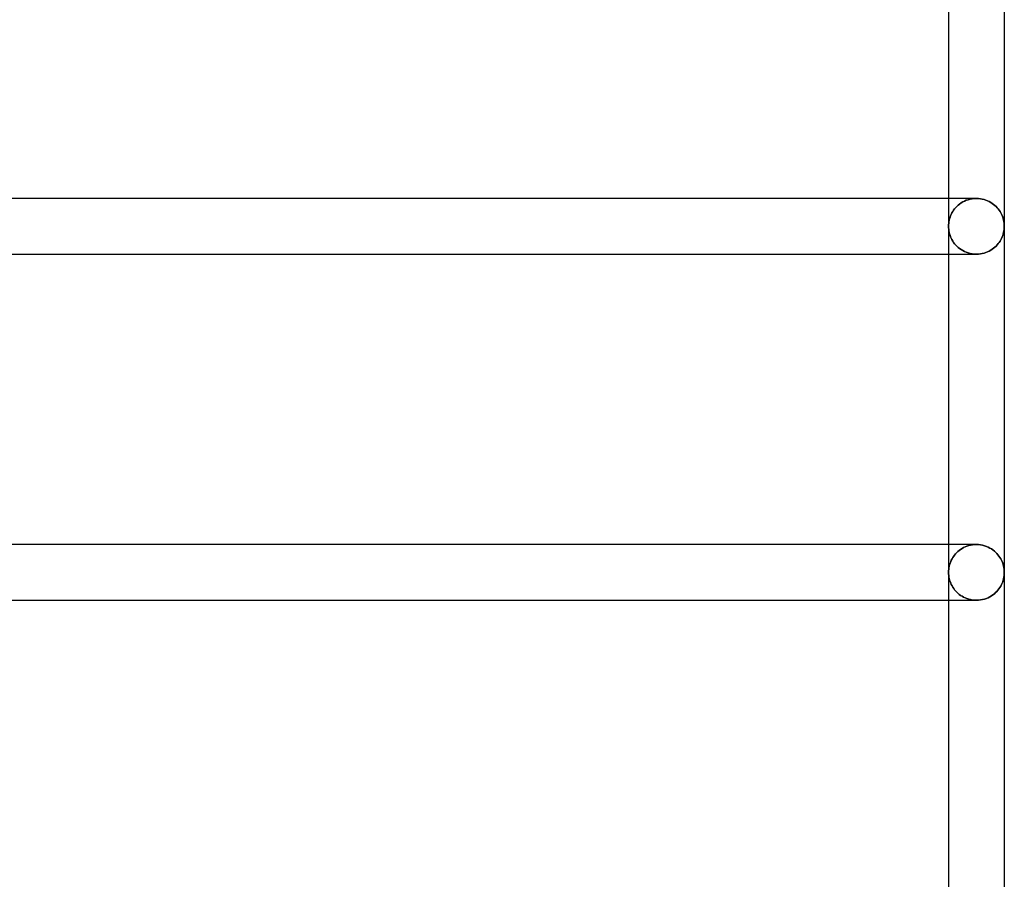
# Model space of a CAD drawing. Header units: millimetres. Extents: x -250 to 250, y -102 to 110.
# Tile 21 of 22: x 192 to 233, y 2 to 37. Entities that reach past the tile are written whole.
import ezdxf

# ---------------------------------------------------------------- set-up
doc = ezdxf.new("R2010")
doc.units = ezdxf.units.MM
doc.layers.add('HIDDEN', color=7, linetype='Continuous')
doc.layers.add('THICK', color=7, linetype='Continuous')

msp = doc.modelspace()

# ---------------------------------------------------------------- linework, layer by layer
at = {"layer": 'HIDDEN'}
for p, q in [((230.84, 29.96), (230.84, 28.8)), ((231.655, 29.908), (231.737, 29.931)), ((231.737, 29.931), (231.655, 29.908)), ((231.737, 29.931), (231.822, 29.947)), ((231.822, 29.947), (231.737, 29.931)), ((231.822, 29.947), (231.909, 29.957)), ((231.909, 29.957), (231.822, 29.947)), ((231.909, 29.957), (231.997, 29.96)), ((231.997, 29.96), (231.909, 29.957)), ((231.998, 29.96), (231.997, 29.96)), ((231.999, 29.96), (231.998, 29.96)), ((231.998, 29.96), (231.998, 29.96)), ((232, 29.96), (231.999, 29.96)), ((231.999, 29.96), (231.999, 29.96)), ((232.082, 29.957), (232, 29.96)), ((232, 29.96), (232, 29.96)), ((232.163, 29.948), (232.082, 29.957)), ((232.242, 29.934), (232.163, 29.948)), ((232.32, 29.914), (232.242, 29.934)), ((231.051, 29.469), (231.093, 29.525)), ((231.093, 29.525), (231.051, 29.469)), ((231.093, 29.525), (231.139, 29.578)), ((231.139, 29.578), (231.093, 29.525)), ((231.139, 29.578), (231.188, 29.63)), ((231.188, 29.63), (231.139, 29.578)), ((231.188, 29.63), (231.242, 29.68)), ((231.242, 29.68), (231.188, 29.63)), ((231.242, 29.68), (231.301, 29.727)), ((231.301, 29.727), (231.242, 29.68)), ((231.301, 29.727), (231.363, 29.771)), ((231.363, 29.771), (231.301, 29.727)), ((231.363, 29.771), (231.43, 29.812)), ((231.43, 29.812), (231.363, 29.771)), ((231.43, 29.812), (231.501, 29.848)), ((231.501, 29.848), (231.43, 29.812)), ((231.501, 29.848), (231.576, 29.881)), ((231.576, 29.881), (231.501, 29.848)), ((231.576, 29.881), (231.655, 29.908)), ((231.655, 29.908), (231.576, 29.881)), ((232.394, 29.89), (232.32, 29.914)), ((232.466, 29.861), (232.394, 29.89)), ((232.534, 29.829), (232.466, 29.861)), ((232.598, 29.793), (232.534, 29.829)), ((232.659, 29.753), (232.598, 29.793)), ((232.716, 29.711), (232.659, 29.753)), ((232.769, 29.667), (232.716, 29.711)), ((232.819, 29.62), (232.769, 29.667)), ((232.865, 29.572), (232.819, 29.62)), ((232.907, 29.521), (232.865, 29.572)), ((232.946, 29.469), (232.907, 29.521)), ((230.867, 29.051), (230.883, 29.112)), ((230.883, 29.112), (230.867, 29.051)), ((230.883, 29.112), (230.902, 29.174)), ((230.902, 29.174), (230.883, 29.112)), ((230.902, 29.174), (230.924, 29.235)), ((230.924, 29.235), (230.902, 29.174)), ((230.924, 29.235), (230.95, 29.295)), ((230.95, 29.295), (230.924, 29.235)), ((230.95, 29.295), (230.98, 29.354)), ((230.98, 29.354), (230.95, 29.295)), ((230.98, 29.354), (231.014, 29.412)), ((231.014, 29.412), (230.98, 29.354)), ((231.014, 29.412), (231.051, 29.469)), ((231.051, 29.469), (231.014, 29.412)), ((232.982, 29.415), (232.946, 29.469)), ((233.015, 29.36), (232.982, 29.415)), ((233.045, 29.302), (233.015, 29.36)), ((233.072, 29.243), (233.045, 29.302)), ((233.095, 29.182), (233.072, 29.243)), ((233.115, 29.121), (233.095, 29.182)), ((233.131, 29.058), (233.115, 29.121)), ((230.84, 28.8), (230.842, 28.863)), ((230.842, 28.863), (230.84, 28.8)), ((230.84, 28.8), (230.842, 28.737)), ((230.842, 28.737), (230.84, 28.8)), ((230.84, 28.8), (230.84, 27.64)), ((230.842, 28.863), (230.847, 28.926)), ((230.847, 28.926), (230.842, 28.863)), ((230.842, 28.737), (230.847, 28.674)), ((230.847, 28.674), (230.842, 28.737)), ((230.847, 28.926), (230.855, 28.988)), ((230.855, 28.988), (230.847, 28.926)), ((230.855, 28.988), (230.867, 29.051)), ((230.867, 29.051), (230.855, 28.988)), ((233.144, 28.994), (233.131, 29.058)), ((233.153, 28.929), (233.144, 28.994)), ((233.158, 28.865), (233.153, 28.929)), ((233.153, 28.671), (233.158, 28.735)), ((233.16, 28.8), (233.158, 28.865)), ((233.158, 28.735), (233.16, 28.8)), ((230.847, 28.674), (230.855, 28.612)), ((230.855, 28.612), (230.847, 28.674)), ((230.855, 28.612), (230.867, 28.549)), ((230.867, 28.549), (230.855, 28.612)), ((230.867, 28.549), (230.883, 28.488)), ((230.883, 28.488), (230.867, 28.549)), ((230.883, 28.488), (230.902, 28.426)), ((230.902, 28.426), (230.883, 28.488)), ((230.902, 28.426), (230.924, 28.365)), ((230.924, 28.365), (230.902, 28.426)), ((230.924, 28.365), (230.95, 28.305)), ((230.95, 28.305), (230.924, 28.365)), ((230.95, 28.305), (230.98, 28.246)), ((230.98, 28.246), (230.95, 28.305)), ((233.015, 28.24), (233.045, 28.298)), ((233.045, 28.298), (233.072, 28.357)), ((233.072, 28.357), (233.095, 28.418)), ((233.095, 28.418), (233.115, 28.479)), ((233.115, 28.479), (233.131, 28.542)), ((233.131, 28.542), (233.144, 28.606)), ((233.144, 28.606), (233.153, 28.671)), ((230.98, 28.246), (231.014, 28.188)), ((231.014, 28.188), (230.98, 28.246)), ((231.014, 28.188), (231.051, 28.131)), ((231.051, 28.131), (231.014, 28.188)), ((231.051, 28.131), (231.093, 28.075)), ((231.093, 28.075), (231.051, 28.131)), ((231.093, 28.075), (231.139, 28.022)), ((231.139, 28.022), (231.093, 28.075)), ((231.139, 28.022), (231.188, 27.97)), ((231.188, 27.97), (231.139, 28.022)), ((231.188, 27.97), (231.242, 27.92)), ((231.242, 27.92), (231.188, 27.97)), ((231.242, 27.92), (231.301, 27.873)), ((231.301, 27.873), (231.242, 27.92)), ((231.301, 27.873), (231.363, 27.829)), ((231.363, 27.829), (231.301, 27.873)), ((232.659, 27.847), (232.716, 27.889)), ((232.716, 27.889), (232.769, 27.933)), ((232.769, 27.933), (232.819, 27.98)), ((232.819, 27.98), (232.865, 28.028)), ((232.865, 28.028), (232.907, 28.079)), ((232.907, 28.079), (232.946, 28.131)), ((232.946, 28.131), (232.982, 28.185)), ((232.982, 28.185), (233.015, 28.24)), ((231.363, 27.829), (231.43, 27.788)), ((231.43, 27.788), (231.363, 27.829)), ((231.43, 27.788), (231.501, 27.752)), ((231.501, 27.752), (231.43, 27.788)), ((231.501, 27.752), (231.576, 27.719)), ((231.576, 27.719), (231.501, 27.752)), ((231.576, 27.719), (231.655, 27.692)), ((231.655, 27.692), (231.576, 27.719)), ((231.655, 27.692), (231.737, 27.669)), ((231.737, 27.669), (231.655, 27.692)), ((231.737, 27.669), (231.822, 27.653)), ((231.822, 27.653), (231.737, 27.669)), ((231.822, 27.653), (231.909, 27.643)), ((231.909, 27.643), (231.822, 27.653)), ((231.909, 27.643), (231.997, 27.64)), ((231.997, 27.64), (231.909, 27.643)), ((231.997, 27.64), (231.998, 27.64)), ((231.998, 27.64), (231.998, 27.64)), ((231.998, 27.64), (231.999, 27.64)), ((231.999, 27.64), (231.999, 27.64)), ((231.999, 27.64), (232, 27.64)), ((232, 27.64), (232.082, 27.643)), ((232, 27.64), (232, 27.64)), ((232.082, 27.643), (232.163, 27.652)), ((232.163, 27.652), (232.242, 27.666)), ((232.242, 27.666), (232.32, 27.686)), ((232.32, 27.686), (232.394, 27.71)), ((232.394, 27.71), (232.466, 27.739)), ((232.466, 27.739), (232.534, 27.771)), ((232.534, 27.771), (232.598, 27.807)), ((232.598, 27.807), (232.659, 27.847)), ((230.84, 15.56), (230.84, 14.4)), ((231.092, 15.123), (231.134, 15.173)), ((231.134, 15.173), (231.092, 15.123)), ((231.134, 15.173), (231.18, 15.222)), ((231.18, 15.222), (231.134, 15.173)), ((231.18, 15.222), (231.229, 15.268)), ((231.229, 15.268), (231.18, 15.222)), ((231.229, 15.268), (231.282, 15.313)), ((231.282, 15.313), (231.229, 15.268)), ((231.282, 15.313), (231.339, 15.355)), ((231.339, 15.355), (231.282, 15.313)), ((231.339, 15.355), (231.4, 15.394)), ((231.4, 15.394), (231.339, 15.355)), ((231.4, 15.394), (231.464, 15.43)), ((231.464, 15.43), (231.4, 15.394)), ((231.464, 15.43), (231.532, 15.462)), ((231.532, 15.462), (231.464, 15.43)), ((231.532, 15.462), (231.603, 15.491)), ((231.603, 15.491), (231.532, 15.462)), ((231.603, 15.491), (231.678, 15.515)), ((231.678, 15.515), (231.603, 15.491)), ((231.678, 15.515), (231.755, 15.534)), ((231.755, 15.534), (231.678, 15.515)), ((231.755, 15.534), (231.834, 15.549)), ((231.834, 15.549), (231.755, 15.534)), ((231.834, 15.549), (231.915, 15.557)), ((231.915, 15.557), (231.834, 15.549)), ((231.915, 15.557), (231.997, 15.56)), ((231.997, 15.56), (231.915, 15.557)), ((231.997, 15.56), (231.998, 15.56)), ((231.998, 15.56), (231.998, 15.56)), ((231.998, 15.56), (231.999, 15.56)), ((231.999, 15.56), (231.999, 15.56)), ((231.999, 15.56), (232, 15.56)), ((232, 15.56), (232.086, 15.557)), ((232, 15.56), (232, 15.56)), ((232.086, 15.557), (232.172, 15.547)), ((232.172, 15.547), (232.255, 15.531)), ((232.255, 15.531), (232.336, 15.509)), ((232.336, 15.509), (232.414, 15.483)), ((232.414, 15.483), (232.488, 15.451)), ((232.488, 15.451), (232.559, 15.415)), ((232.559, 15.415), (232.625, 15.376)), ((232.625, 15.376), (232.687, 15.333)), ((232.687, 15.333), (232.746, 15.287)), ((232.746, 15.287), (232.8, 15.239)), ((232.8, 15.239), (232.85, 15.188)), ((232.85, 15.188), (232.896, 15.136)), ((230.885, 14.721), (230.905, 14.783)), ((230.905, 14.783), (230.885, 14.721)), ((230.905, 14.783), (230.928, 14.844)), ((230.928, 14.844), (230.905, 14.783)), ((230.928, 14.844), (230.954, 14.903)), ((230.954, 14.903), (230.928, 14.844)), ((230.954, 14.903), (230.984, 14.961)), ((230.984, 14.961), (230.954, 14.903)), ((230.984, 14.961), (231.017, 15.017)), ((231.017, 15.017), (230.984, 14.961)), ((231.017, 15.017), (231.053, 15.071)), ((231.053, 15.071), (231.017, 15.017)), ((231.053, 15.071), (231.092, 15.123)), ((231.092, 15.123), (231.053, 15.071)), ((232.896, 15.136), (232.938, 15.081)), ((232.938, 15.081), (232.976, 15.026)), ((232.976, 15.026), (233.01, 14.969)), ((233.01, 14.969), (233.041, 14.91)), ((233.041, 14.91), (233.069, 14.85)), ((233.069, 14.85), (233.093, 14.789)), ((233.093, 14.789), (233.113, 14.726)), ((230.84, 14.4), (230.842, 14.465)), ((230.842, 14.465), (230.84, 14.4)), ((230.842, 14.335), (230.84, 14.4)), ((230.84, 14.4), (230.842, 14.335)), ((230.84, 14.4), (230.84, 13.24)), ((230.842, 14.465), (230.847, 14.53)), ((230.847, 14.53), (230.842, 14.465)), ((230.847, 14.53), (230.856, 14.594)), ((230.856, 14.594), (230.847, 14.53)), ((230.856, 14.594), (230.869, 14.658)), ((230.869, 14.658), (230.856, 14.594)), ((230.869, 14.658), (230.885, 14.721)), ((230.885, 14.721), (230.869, 14.658)), ((233.113, 14.726), (233.13, 14.662)), ((233.13, 14.662), (233.143, 14.598)), ((233.143, 14.598), (233.152, 14.532)), ((233.152, 14.532), (233.158, 14.466)), ((233.158, 14.466), (233.16, 14.4)), ((233.16, 14.4), (233.158, 14.334)), ((230.847, 14.27), (230.842, 14.335)), ((230.842, 14.335), (230.847, 14.27)), ((230.856, 14.206), (230.847, 14.27)), ((230.847, 14.27), (230.856, 14.206)), ((230.869, 14.142), (230.856, 14.206)), ((230.856, 14.206), (230.869, 14.142)), ((230.885, 14.079), (230.869, 14.142)), ((230.869, 14.142), (230.885, 14.079)), ((230.905, 14.017), (230.885, 14.079)), ((230.885, 14.079), (230.905, 14.017)), ((230.928, 13.956), (230.905, 14.017)), ((230.905, 14.017), (230.928, 13.956)), ((230.954, 13.897), (230.928, 13.956)), ((230.928, 13.956), (230.954, 13.897)), ((233.069, 13.95), (233.041, 13.89)), ((233.093, 14.011), (233.069, 13.95)), ((233.113, 14.074), (233.093, 14.011)), ((233.13, 14.138), (233.113, 14.074)), ((233.143, 14.202), (233.13, 14.138)), ((233.152, 14.268), (233.143, 14.202)), ((233.158, 14.334), (233.152, 14.268)), ((230.984, 13.839), (230.954, 13.897)), ((230.954, 13.897), (230.984, 13.839)), ((231.017, 13.783), (230.984, 13.839)), ((230.984, 13.839), (231.017, 13.783)), ((231.053, 13.729), (231.017, 13.783)), ((231.017, 13.783), (231.053, 13.729)), ((231.092, 13.677), (231.053, 13.729)), ((231.053, 13.729), (231.092, 13.677)), ((231.134, 13.627), (231.092, 13.677)), ((231.092, 13.677), (231.134, 13.627)), ((231.18, 13.578), (231.134, 13.627)), ((231.134, 13.627), (231.18, 13.578)), ((231.229, 13.532), (231.18, 13.578)), ((231.18, 13.578), (231.229, 13.532)), ((231.282, 13.487), (231.229, 13.532)), ((231.229, 13.532), (231.282, 13.487)), ((232.8, 13.561), (232.746, 13.513)), ((232.85, 13.612), (232.8, 13.561)), ((232.896, 13.664), (232.85, 13.612)), ((232.938, 13.719), (232.896, 13.664)), ((232.976, 13.774), (232.938, 13.719)), ((233.01, 13.831), (232.976, 13.774)), ((233.041, 13.89), (233.01, 13.831)), ((231.339, 13.445), (231.282, 13.487)), ((231.282, 13.487), (231.339, 13.445)), ((231.4, 13.406), (231.339, 13.445)), ((231.339, 13.445), (231.4, 13.406)), ((231.464, 13.37), (231.4, 13.406)), ((231.4, 13.406), (231.464, 13.37)), ((231.532, 13.338), (231.464, 13.37)), ((231.464, 13.37), (231.532, 13.338)), ((231.603, 13.309), (231.532, 13.338)), ((231.532, 13.338), (231.603, 13.309)), ((231.678, 13.285), (231.603, 13.309)), ((231.603, 13.309), (231.678, 13.285)), ((231.755, 13.266), (231.678, 13.285)), ((231.678, 13.285), (231.755, 13.266)), ((231.834, 13.251), (231.755, 13.266)), ((231.755, 13.266), (231.834, 13.251)), ((231.915, 13.243), (231.834, 13.251)), ((231.834, 13.251), (231.915, 13.243)), ((231.997, 13.24), (231.915, 13.243)), ((231.915, 13.243), (231.997, 13.24)), ((231.998, 13.24), (231.997, 13.24)), ((231.999, 13.24), (231.998, 13.24)), ((231.998, 13.24), (231.998, 13.24)), ((232, 13.24), (231.999, 13.24)), ((231.999, 13.24), (231.999, 13.24)), ((232.086, 13.243), (232, 13.24)), ((232, 13.24), (232, 13.24)), ((232.172, 13.253), (232.086, 13.243)), ((232.255, 13.269), (232.172, 13.253)), ((232.336, 13.291), (232.255, 13.269)), ((232.414, 13.317), (232.336, 13.291)), ((232.488, 13.349), (232.414, 13.317)), ((232.559, 13.385), (232.488, 13.349)), ((232.625, 13.424), (232.559, 13.385)), ((232.687, 13.467), (232.625, 13.424)), ((232.746, 13.513), (232.687, 13.467))]:
    msp.add_line(p, q, dxfattribs=at)
at = {"layer": 'THICK'}
for p, q in [((233.16, 43.2), (233.16, 28.8)), ((230.84, 42.04), (230.84, 29.96)), ((231.997, 29.96), (175.431, 29.96)), ((231.997, 29.96), (231.998, 29.96)), ((231.998, 29.96), (231.998, 29.96)), ((231.998, 29.96), (231.999, 29.96)), ((231.999, 29.96), (231.999, 29.96)), ((231.999, 29.96), (232, 29.96)), ((232, 29.96), (232.082, 29.957)), ((232, 29.96), (232, 29.96)), ((232.082, 29.957), (232.163, 29.948)), ((232.163, 29.948), (232.242, 29.934)), ((232.242, 29.934), (232.32, 29.914)), ((232.32, 29.914), (232.394, 29.89)), ((232.394, 29.89), (232.466, 29.861)), ((232.466, 29.861), (232.534, 29.829)), ((232.534, 29.829), (232.598, 29.793)), ((232.598, 29.793), (232.659, 29.753)), ((232.659, 29.753), (232.716, 29.711)), ((232.716, 29.711), (232.769, 29.667)), ((232.769, 29.667), (232.819, 29.62)), ((232.819, 29.62), (232.865, 29.572)), ((232.865, 29.572), (232.907, 29.521)), ((232.907, 29.521), (232.946, 29.469)), ((232.946, 29.469), (232.982, 29.415)), ((232.982, 29.415), (233.015, 29.36)), ((233.015, 29.36), (233.045, 29.302)), ((233.045, 29.302), (233.072, 29.243)), ((233.072, 29.243), (233.095, 29.182)), ((233.095, 29.182), (233.115, 29.121)), ((233.115, 29.121), (233.131, 29.058)), ((233.131, 29.058), (233.144, 28.994)), ((233.144, 28.994), (233.153, 28.929)), ((233.153, 28.929), (233.158, 28.865)), ((233.158, 28.735), (233.153, 28.671)), ((233.158, 28.865), (233.16, 28.8)), ((233.16, 28.8), (233.158, 28.735)), ((233.16, 28.8), (233.16, 14.4)), ((233.045, 28.298), (233.015, 28.24)), ((233.072, 28.357), (233.045, 28.298)), ((233.095, 28.418), (233.072, 28.357)), ((233.115, 28.479), (233.095, 28.418)), ((233.131, 28.542), (233.115, 28.479)), ((233.144, 28.606), (233.131, 28.542)), ((233.153, 28.671), (233.144, 28.606)), ((232.716, 27.889), (232.659, 27.847)), ((232.769, 27.933), (232.716, 27.889)), ((232.819, 27.98), (232.769, 27.933)), ((232.865, 28.028), (232.819, 27.98)), ((232.907, 28.079), (232.865, 28.028)), ((232.946, 28.131), (232.907, 28.079)), ((232.982, 28.185), (232.946, 28.131)), ((233.015, 28.24), (232.982, 28.185)), ((175.431, 27.64), (231.997, 27.64)), ((230.84, 27.64), (230.84, 15.56)), ((231.998, 27.64), (231.997, 27.64)), ((231.999, 27.64), (231.998, 27.64)), ((231.998, 27.64), (231.998, 27.64)), ((232, 27.64), (231.999, 27.64)), ((231.999, 27.64), (231.999, 27.64)), ((232.082, 27.643), (232, 27.64)), ((232, 27.64), (232, 27.64)), ((232.163, 27.652), (232.082, 27.643)), ((232.242, 27.666), (232.163, 27.652)), ((232.32, 27.686), (232.242, 27.666)), ((232.394, 27.71), (232.32, 27.686)), ((232.466, 27.739), (232.394, 27.71)), ((232.534, 27.771), (232.466, 27.739)), ((232.598, 27.807), (232.534, 27.771)), ((232.659, 27.847), (232.598, 27.807)), ((231.997, 15.56), (175.431, 15.56)), ((231.998, 15.56), (231.997, 15.56)), ((231.999, 15.56), (231.998, 15.56)), ((231.998, 15.56), (231.998, 15.56)), ((232, 15.56), (231.999, 15.56)), ((231.999, 15.56), (231.999, 15.56)), ((232.086, 15.557), (232, 15.56)), ((232, 15.56), (232, 15.56)), ((232.172, 15.547), (232.086, 15.557)), ((232.255, 15.531), (232.172, 15.547)), ((232.336, 15.509), (232.255, 15.531)), ((232.414, 15.483), (232.336, 15.509)), ((232.488, 15.451), (232.414, 15.483)), ((232.559, 15.415), (232.488, 15.451)), ((232.625, 15.376), (232.559, 15.415)), ((232.687, 15.333), (232.625, 15.376)), ((232.746, 15.287), (232.687, 15.333)), ((232.8, 15.239), (232.746, 15.287)), ((232.85, 15.188), (232.8, 15.239)), ((232.896, 15.136), (232.85, 15.188)), ((232.938, 15.081), (232.896, 15.136)), ((232.976, 15.026), (232.938, 15.081)), ((233.01, 14.969), (232.976, 15.026)), ((233.041, 14.91), (233.01, 14.969)), ((233.069, 14.85), (233.041, 14.91)), ((233.093, 14.789), (233.069, 14.85)), ((233.113, 14.726), (233.093, 14.789)), ((233.13, 14.662), (233.113, 14.726)), ((233.143, 14.598), (233.13, 14.662)), ((233.152, 14.532), (233.143, 14.598)), ((233.158, 14.466), (233.152, 14.532)), ((233.16, 14.4), (233.158, 14.466)), ((233.158, 14.334), (233.16, 14.4)), ((233.16, 14.4), (233.16, 0)), ((233.041, 13.89), (233.069, 13.95)), ((233.069, 13.95), (233.093, 14.011)), ((233.093, 14.011), (233.113, 14.074)), ((233.113, 14.074), (233.13, 14.138)), ((233.13, 14.138), (233.143, 14.202)), ((233.143, 14.202), (233.152, 14.268)), ((233.152, 14.268), (233.158, 14.334)), ((232.746, 13.513), (232.8, 13.561)), ((232.8, 13.561), (232.85, 13.612)), ((232.85, 13.612), (232.896, 13.664)), ((232.896, 13.664), (232.938, 13.719)), ((232.938, 13.719), (232.976, 13.774)), ((232.976, 13.774), (233.01, 13.831)), ((233.01, 13.831), (233.041, 13.89)), ((175.431, 13.24), (231.997, 13.24)), ((230.84, 13.24), (230.84, 0)), ((231.997, 13.24), (231.998, 13.24)), ((231.998, 13.24), (231.998, 13.24)), ((231.998, 13.24), (231.999, 13.24)), ((231.999, 13.24), (231.999, 13.24)), ((231.999, 13.24), (232, 13.24)), ((232, 13.24), (232.086, 13.243)), ((232, 13.24), (232, 13.24)), ((232.086, 13.243), (232.172, 13.253)), ((232.172, 13.253), (232.255, 13.269)), ((232.255, 13.269), (232.336, 13.291)), ((232.336, 13.291), (232.414, 13.317)), ((232.414, 13.317), (232.488, 13.349)), ((232.488, 13.349), (232.559, 13.385)), ((232.559, 13.385), (232.625, 13.424)), ((232.625, 13.424), (232.687, 13.467)), ((232.687, 13.467), (232.746, 13.513))]:
    msp.add_line(p, q, dxfattribs=at)

doc.saveas('drawing.dxf')
